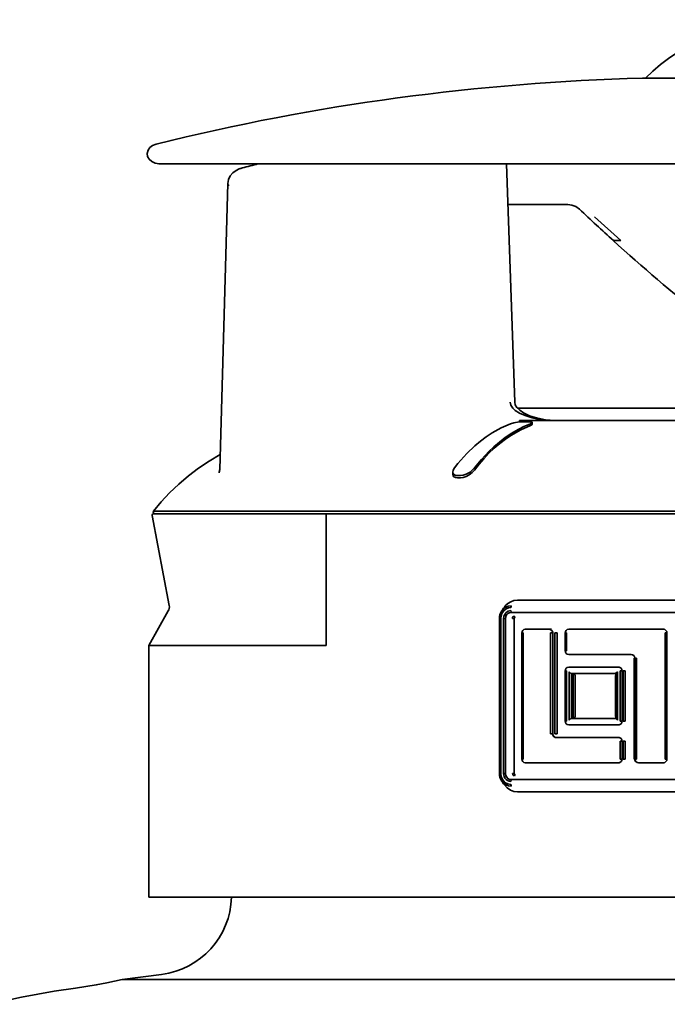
# Model space of a CAD drawing. Extents: x 6.5 to 64.9, y -6 to 65.8.
# Tile 6 of 25: x 13.8 to 17, y 23.3 to 28.2. Entities that reach past the tile are written whole.
import ezdxf

# ---------------------------------------------------------------- set-up
doc = ezdxf.new("R2010")
doc.units = 0
doc.header["$MEASUREMENT"] = 0

msp = doc.modelspace()

# ---------------------------------------------------------------- linework, layer by layer
at = {"color": 7, "lineweight": 35}
for p, q in [((17.289504, 27.871493), (16.883035, 27.871493)), ((14.54814, 27.448966), (14.507226, 27.448966)), ((14.989402, 27.448966), (14.507226, 27.448966)), ((14.54814, 27.448966), (16.201178, 27.448966)), ((16.201129, 27.448964), (17.970604, 27.448964)), ((16.212886, 27.448964), (16.253907, 26.275851)), ((14.801016, 25.943889), (14.840966, 27.352766)), ((14.840966, 27.352766), (14.84097, 27.35286)), ((16.219883, 27.248888), (16.515706, 27.248888)), ((16.420966, 27.248893), (16.421386, 27.248886)), ((16.421386, 27.248886), (16.516111, 27.248886)), ((16.646531, 27.187863), (16.775656, 27.071567)), ((17.634817, 26.246328), (16.267509, 26.246328)), ((16.276807, 26.178298), (16.275029, 26.178118)), ((16.335479, 26.178286), (16.276809, 26.178286)), ((16.27683, 26.184728), (16.27683, 26.178286)), ((16.27683, 26.184728), (16.335479, 26.184728)), ((16.27884, 26.184728), (17.462788, 26.184728)), ((16.331844, 26.169741), (16.332484, 26.169998)), ((16.335479, 26.178286), (16.335479, 26.184728)), ((16.340133, 26.16717), (16.340133, 26.175405)), ((15.949061, 25.920264), (15.949061, 25.931445)), ((15.971349, 25.914062), (15.986744, 25.914062)), ((15.986667, 25.902578), (15.971375, 25.902578)), ((14.467599, 25.71687), (14.46746, 25.718345)), ((14.552098, 25.273961), (14.467599, 25.71687)), ((15.332692, 25.72622), (14.475333, 25.72622)), ((14.475543, 25.739095), (15.331909, 25.739095)), ((15.324818, 25.077801), (15.324818, 25.718345)), ((15.331909, 25.739095), (17.634818, 25.739088)), ((15.332692, 25.72622), (17.634818, 25.72622)), ((17.634818, 25.30054), (16.266798, 25.30054)), ((14.451152, 25.077801), (14.547631, 25.247089)), ((19.032872, 25.240315), (16.236765, 25.240315)), ((16.236765, 25.240315), (19.032872, 25.240315)), ((16.17884, 25.210711), (16.17884, 24.446043)), ((16.17884, 25.210711), (16.185002, 25.210711)), ((16.185002, 25.210711), (16.185002, 24.446043)), ((16.202532, 25.210711), (16.198928, 25.210711)), ((16.198928, 24.446043), (16.198928, 25.210711)), ((16.208769, 25.210711), (16.202532, 25.210711)), ((16.208769, 25.210711), (16.208769, 24.446043)), ((16.20877, 24.446043), (16.20877, 25.210711)), ((16.248313, 25.210711), (16.242105, 25.210711)), ((16.251737, 25.210711), (16.248313, 25.210711)), ((16.251737, 25.210711), (16.251737, 24.446043)), ((16.294933, 25.138848), (16.288399, 25.138848)), ((16.28844, 25.138848), (16.28844, 24.517909)), ((16.294933, 24.517909), (16.294933, 25.138848)), ((16.30585, 25.156812), (16.423738, 25.156812)), ((16.423738, 25.156812), (16.30585, 25.156812)), ((16.43453, 25.156812), (16.423738, 25.156812)), ((16.430486, 25.138848), (16.430486, 24.641599)), ((16.430486, 25.138848), (16.433549, 25.138848)), ((16.433549, 25.138848), (16.441115, 25.138848)), ((16.441115, 25.138848), (16.441115, 24.641599)), ((16.441115, 24.641599), (16.441115, 25.138848)), ((16.451627, 25.138848), (16.451627, 24.641599)), ((16.451627, 25.138848), (16.459137, 25.138848)), ((16.459137, 25.138848), (16.462073, 25.138848)), ((16.462073, 25.138848), (16.462073, 24.641599)), ((16.509201, 25.138848), (16.501992, 25.138848)), ((16.502027, 25.138848), (16.502027, 25.051082)), ((16.509201, 25.051082), (16.509201, 25.138848)), ((16.519667, 25.156812), (16.985703, 25.156812)), ((16.985703, 25.156812), (16.519667, 25.156812)), ((16.989048, 25.156812), (16.985703, 25.156812)), ((16.994111, 25.138848), (16.994111, 24.517909)), ((16.994111, 25.138848), (16.995862, 25.138848)), ((16.995862, 25.138848), (17.003706, 25.138848)), ((17.003706, 25.138848), (17.003706, 24.517909)), ((17.003706, 24.517909), (17.003706, 25.138848)), ((14.451152, 25.077801), (15.324818, 25.077801)), ((14.451152, 25.077801), (14.451152, 23.836783)), ((16.509201, 25.051082), (16.502027, 25.051082)), ((16.827217, 25.033118), (16.519667, 25.033118)), ((16.519667, 25.033118), (16.827217, 25.033118)), ((16.528944, 25.033118), (16.528762, 25.033118)), ((16.842031, 24.517909), (16.842031, 25.015151)), ((16.842031, 25.015151), (16.845117, 25.015151)), ((16.845084, 25.015151), (16.845084, 24.517909)), ((16.845084, 25.015151), (16.853196, 25.015151)), ((16.853196, 24.517909), (16.853196, 25.015151)), ((16.502027, 24.95227), (16.502027, 24.704734)), ((16.502027, 24.95227), (16.509201, 24.95227)), ((16.509201, 24.95227), (16.509201, 24.704734)), ((16.519667, 24.970237), (16.764725, 24.970237)), ((16.764725, 24.970237), (16.519667, 24.970237)), ((16.522374, 24.709225), (16.522374, 24.947779)), ((16.522374, 24.947779), (16.522565, 24.947579)), ((16.522565, 24.947579), (16.52522, 24.944787)), ((16.532813, 24.938797), (16.532813, 24.718207)), ((16.751361, 24.938797), (16.532813, 24.938797)), ((16.532813, 24.938797), (16.751361, 24.938797)), ((16.532813, 24.718207), (16.532813, 24.938797)), ((16.541889, 24.718207), (16.541889, 24.938797)), ((16.552154, 24.929812), (16.549427, 24.932758)), ((16.552154, 24.727192), (16.552154, 24.929812)), ((16.751319, 24.931636), (16.749694, 24.929812)), ((16.749694, 24.929812), (16.749694, 24.727192)), ((16.751317, 24.93883), (16.751317, 24.718174)), ((16.759197, 24.947779), (16.759197, 24.709244)), ((16.770564, 24.970237), (16.764725, 24.970237)), ((16.772598, 24.704734), (16.772598, 24.95227)), ((16.772598, 24.95227), (16.774868, 24.95227)), ((16.774868, 24.95227), (16.782558, 24.95227)), ((16.782558, 24.95227), (16.782558, 24.704734)), ((16.782558, 24.704734), (16.782558, 24.95227)), ((16.788174, 24.95227), (16.788174, 24.704734)), ((16.788174, 24.95227), (16.795816, 24.95227)), ((16.795816, 24.95227), (16.797989, 24.95227)), ((16.797989, 24.95227), (16.797989, 24.704734)), ((16.501992, 24.704734), (16.509201, 24.704734)), ((16.764725, 24.686767), (16.519667, 24.686767)), ((16.519667, 24.686767), (16.764725, 24.686767)), ((16.522374, 24.709225), (16.525212, 24.712236)), ((16.532813, 24.718207), (16.751361, 24.718207)), ((16.751361, 24.718207), (16.532813, 24.718207)), ((16.552154, 24.727192), (16.549426, 24.724167)), ((16.751312, 24.725387), (16.749694, 24.727192)), ((16.764725, 24.686767), (16.770564, 24.686767)), ((16.772598, 24.704734), (16.774866, 24.704734)), ((16.774866, 24.704734), (16.782558, 24.704734)), ((16.788174, 24.704734), (16.795816, 24.704734)), ((16.795816, 24.704734), (16.797989, 24.704734)), ((16.433549, 24.641599), (16.430486, 24.641599)), ((16.441115, 24.641599), (16.433549, 24.641599)), ((16.451627, 24.641599), (16.459137, 24.641599)), ((16.459137, 24.641599), (16.462073, 24.641599)), ((16.458522, 24.623632), (16.764725, 24.623632)), ((16.764725, 24.623632), (16.458522, 24.623632)), ((16.770564, 24.623632), (16.764725, 24.623632)), ((16.772598, 24.605665), (16.772598, 24.517909)), ((16.772598, 24.605665), (16.774866, 24.605665)), ((16.774868, 24.605665), (16.782558, 24.605665)), ((16.782558, 24.605665), (16.782558, 24.517909)), ((16.782558, 24.517909), (16.782558, 24.605665)), ((16.788174, 24.605665), (16.788174, 24.517909)), ((16.788174, 24.605665), (16.795816, 24.605665)), ((16.795816, 24.605665), (16.797989, 24.605665)), ((16.797989, 24.605665), (16.797989, 24.517909)), ((16.288399, 24.517909), (16.294933, 24.517909)), ((16.764725, 24.499942), (16.30585, 24.499942)), ((16.30585, 24.499942), (16.764725, 24.499942)), ((16.318627, 24.499942), (16.318431, 24.499942)), ((16.764725, 24.499942), (16.770564, 24.499942)), ((16.772598, 24.517909), (16.774866, 24.517909)), ((16.774866, 24.517909), (16.782558, 24.517909)), ((16.788174, 24.517909), (16.795816, 24.517909)), ((16.795816, 24.517909), (16.797989, 24.517909)), ((16.845075, 24.517909), (16.842031, 24.517909)), ((16.845066, 24.517909), (16.853196, 24.517909)), ((16.985703, 24.499942), (16.863015, 24.499942)), ((16.863015, 24.499942), (16.985703, 24.499942)), ((16.985703, 24.499942), (16.989048, 24.499942)), ((16.994111, 24.517909), (16.995862, 24.517909)), ((16.995862, 24.517909), (17.003706, 24.517909)), ((16.178833, 24.446043), (16.185002, 24.446043)), ((16.20253, 24.446043), (16.198928, 24.446043)), ((16.208769, 24.446043), (16.202531, 24.446043)), ((16.242105, 24.446043), (16.248313, 24.446043)), ((16.248313, 24.446043), (16.251737, 24.446043)), ((16.236765, 24.416439), (19.032872, 24.416439)), ((19.032872, 24.416439), (16.236765, 24.416439)), ((17.634818, 24.356216), (16.266798, 24.356216)), ((14.451152, 23.836783), (17.634818, 23.836783)), ((14.319952, 23.432802), (14.514376, 23.457113)), ((14.319952, 23.432802), (17.634818, 23.432802)), ((17.634818, 23.432802), (14.319952, 23.432802))]:
    msp.add_line(p, q, dxfattribs=at)
for points in [[(16.897947, 27.871493), (16.934243, 27.906482), (16.972225, 27.938939), (17.011573, 27.968853), (17.05196, 27.996213), (17.09307, 28.021017), (17.134639, 28.04334), (17.17642, 28.06329), (17.218173, 28.08098), (17.259649, 28.096515), (17.300619, 28.110008), (17.380626, 28.131353), (17.457546, 28.145978), (17.53346, 28.155083), (17.618685, 28.15936), (17.634818, 28.159492)], [(14.487934, 27.546944), (14.470379, 27.539985), (14.457311, 27.530111), (14.447849, 27.516604), (14.443916, 27.50098), (14.446068, 27.485887), (14.453298, 27.472642), (14.465892, 27.460837), (14.482237, 27.45283), (14.502157, 27.449122), (14.507226, 27.448966)], [(14.840967, 27.35286), (14.844222, 27.37211), (14.852617, 27.389795), (14.865138, 27.404651), (14.882315, 27.417372), (14.897384, 27.424574)], [(14.84774, 27.342138), (14.841635, 27.34933), (14.840966, 27.352766)], [(16.572721, 27.225791), (16.554916, 27.238666), (16.535439, 27.246351), (16.515706, 27.248888)], [(16.231181, 26.275474), (16.234667, 26.261152), (16.244142, 26.246578), (16.256797, 26.234739), (16.276875, 26.221876), (16.30546, 26.209284), (16.339427, 26.19898), (16.360966, 26.194211), (16.391645, 26.189335), (16.42354, 26.186237), (16.467863, 26.184728)], [(16.253948, 26.275853), (16.256726, 26.263178), (16.26482, 26.249555), (16.278649, 26.235698), (16.297646, 26.222642), (16.327017, 26.208561), (16.360929, 26.197719), (16.405395, 26.18903), (16.452268, 26.184998), (16.467863, 26.184728)], [(16.233337, 26.169741), (16.186674, 26.148951), (16.142005, 26.123816), (16.112875, 26.104462), (16.084684, 26.083316), (16.057165, 26.06019), (16.017726, 26.022353), (15.974395, 25.973535), (15.957364, 25.951949)], [(16.055855, 25.951949), (16.089512, 25.993249), (16.12569, 26.031977), (16.151327, 26.056317), (16.178195, 26.07932), (16.206682, 26.101117), (16.236153, 26.121084), (16.273676, 26.142989), (16.297939, 26.155182), (16.331827, 26.169741)], [(16.331826, 26.161441), (16.284116, 26.139913), (16.237911, 26.113454), (16.208559, 26.093541), (16.180381, 26.071941), (16.1533, 26.04869), (16.127128, 26.023713), (16.102115, 25.997329), (16.078342, 25.969738), (16.055857, 25.941102)], [(16.275029, 26.178118), (16.248737, 26.174088), (16.233337, 26.169741)], [(16.340125, 26.16717), (16.34005, 26.166697), (16.339412, 26.165668), (16.33809, 26.164546), (16.331826, 26.161441)], [(16.332479, 26.169998), (16.338924, 26.173485), (16.339841, 26.174513), (16.340131, 26.175405)], [(14.803116, 26.017982), (14.748432, 25.985088), (14.696546, 25.950027), (14.647538, 25.912915), (14.599041, 25.871719), (14.554119, 25.828807), (14.512908, 25.784487), (14.475543, 25.739095)], [(15.957364, 25.951949), (15.951241, 25.941542), (15.949058, 25.931445)], [(16.01416, 25.920566), (16.03377, 25.931493), (16.049867, 25.945031), (16.055855, 25.951949)], [(15.949058, 25.931445), (15.950984, 25.923467), (15.956974, 25.917402), (15.963422, 25.914915), (15.971343, 25.914062)], [(15.97137, 25.902587), (15.96151, 25.903969), (15.954271, 25.907958), (15.95032, 25.913571), (15.949064, 25.920264)], [(16.014163, 25.909193), (16.000313, 25.904423), (15.986655, 25.902578)], [(15.986741, 25.914069), (16.000292, 25.915861), (16.01416, 25.920566)], [(16.055857, 25.941102), (16.044366, 25.928744), (16.029587, 25.917486), (16.014163, 25.909193)], [(16.236918, 25.272255), (16.221926, 25.270179), (16.20739, 25.263739), (16.198376, 25.25679), (16.190795, 25.248151)], [(16.266798, 25.30054), (16.250137, 25.298661), (16.234044, 25.292998), (16.219228, 25.28366), (16.210512, 25.275643), (16.202837, 25.266289)], [(16.236918, 25.272255), (16.236507, 25.271729), (16.235801, 25.270004), (16.235034, 25.263578)], [(16.235034, 25.263578), (16.223277, 25.262105), (16.212211, 25.257777), (16.199497, 25.247961), (16.190366, 25.234553), (16.186359, 25.222951), (16.185002, 25.210711)], [(16.198928, 25.210711), (16.199928, 25.219642), (16.202913, 25.228098), (16.20765, 25.235569), (16.213972, 25.241675), (16.221446, 25.24602), (16.235034, 25.248829)], [(16.236765, 25.240315), (16.228061, 25.238847), (16.220251, 25.234618), (16.214052, 25.228019), (16.21011, 25.219755), (16.208769, 25.210711)], [(16.208769, 25.210711), (16.211585, 25.223653), (16.215337, 25.229769), (16.220458, 25.234776), (16.226421, 25.238227), (16.236765, 25.240315)], [(16.236765, 25.240315), (16.23638, 25.240904), (16.235734, 25.242641), (16.235034, 25.248829)], [(16.242105, 25.210711), (16.24324, 25.215757), (16.246396, 25.219695), (16.25235, 25.221755)], [(16.25235, 25.221755), (16.252735, 25.221168), (16.253381, 25.219426), (16.254081, 25.213241)], [(16.423738, 25.156812), (16.431656, 25.15483), (16.437834, 25.149341), (16.440923, 25.141539), (16.441115, 25.138848)], [(16.441115, 25.138848), (16.440329, 25.144192), (16.437905, 25.149238), (16.43139, 25.154972), (16.423738, 25.156812)], [(16.52526, 24.944746), (16.530649, 24.939849), (16.53237, 24.938917), (16.532813, 24.938797)], [(16.549427, 24.932758), (16.545888, 24.936081), (16.542646, 24.938477), (16.54207, 24.938761), (16.541889, 24.938797)], [(16.751317, 24.93883), (16.751333, 24.938883), (16.751459, 24.939066), (16.752504, 24.940212), (16.759197, 24.947779)], [(16.525212, 24.712236), (16.530625, 24.716917), (16.53234, 24.718046), (16.532694, 24.718191), (16.532813, 24.718207)], [(16.549426, 24.724167), (16.544716, 24.719707), (16.542608, 24.718443), (16.542048, 24.718234), (16.541889, 24.718207)], [(16.759179, 24.709244), (16.756318, 24.712472), (16.751731, 24.717623), (16.751364, 24.718068), (16.751317, 24.718174)], [(16.441115, 24.641599), (16.441974, 24.636031), (16.444468, 24.631002), (16.448337, 24.627032), (16.453231, 24.624482), (16.458522, 24.623632)], [(16.458522, 24.623632), (16.450891, 24.625451), (16.444383, 24.631122), (16.44129, 24.639052), (16.441115, 24.641599)], [(16.185002, 24.446043), (16.187456, 24.42967), (16.194619, 24.414848), (16.205741, 24.40316), (16.21986, 24.395656), (16.235034, 24.393176)], [(16.235034, 24.407928), (16.226542, 24.40899), (16.218557, 24.412135), (16.211464, 24.417155), (16.205741, 24.423758), (16.201612, 24.431645), (16.198928, 24.446043)], [(16.208769, 24.446043), (16.210148, 24.436876), (16.214162, 24.428576), (16.220381, 24.422038), (16.228276, 24.417833), (16.236765, 24.416439)], [(16.236765, 24.416439), (16.224521, 24.419419), (16.218717, 24.423405), (16.214048, 24.428745), (16.210768, 24.435048), (16.208769, 24.446043)], [(16.25235, 24.435002), (16.247676, 24.436223), (16.244038, 24.439592), (16.242105, 24.446043)], [(16.254081, 24.443513), (16.253565, 24.438094), (16.25288, 24.435884), (16.25235, 24.435002)], [(16.236918, 24.384499), (16.223656, 24.386118), (16.211141, 24.390869), (16.199972, 24.398523), (16.190803, 24.408596)], [(16.235034, 24.407928), (16.235969, 24.414889), (16.236765, 24.416439)], [(16.266798, 24.356216), (16.249534, 24.358247), (16.23266, 24.364449), (16.216392, 24.375454), (16.202819, 24.390485)], [(16.235034, 24.393176), (16.235603, 24.387527), (16.23635, 24.385309), (16.236918, 24.384499)], [(13.666229, 23.309864), (13.824968, 23.344604), (13.985415, 23.373935), (14.090061, 23.389909), (14.193247, 23.405742), (14.244405, 23.415145), (14.282397, 23.423339), (14.319952, 23.432802)]]:
    msp.add_lwpolyline(points, dxfattribs=at)
for centre, radius, start, end in [((17.176691, 16.703638), 11.171715, 91.506264, 103.926437), ((13.915781, 31.492516), 4.183655, 283.780102, 284.869743), ((14.940887, 27.312425), 0.120299, 103.737726, 111.204256), ((14.940403, 27.314071), 0.118585, 103.702619, 111.270502), ((23.624517, 34.70452), 10.279069, 226.682958, 227.951639), ((24.235696, 35.380963), 11.191781, 227.941762, 233.906116), ((16.751221, 29.975463), 2.903986, 269.749009, 270.482168), ((14.756852, 25.943906), 0.043945, 337.505091, 359.724973), ((14.475333, 25.718345), 0.007874, 89.999996, 180.000005), ((14.481679, 25.734092), 0.007874, 140.806877, 267.019972), ((15.332692, 25.718345), 0.007874, 90.000003, 180.000005), ((14.513425, 25.266582), 0.03937, 330.321175, 10.801144), ((16.242874, 25.210908), 0.064034, 144.42603, 180.175913), ((16.243249, 25.210855), 0.064397, 148.785918, 180.128252), ((16.517688, 25.041115), 0.387083, 144.430238, 148.350097), ((16.240719, 25.212114), 0.061572, 144.176865, 148.568185), ((16.254197, 25.210812), 0.002448, 92.723001, 182.349539), ((16.306148, 25.139131), 0.017717, 90.965525, 180.916975), ((16.519847, 25.138997), 0.017839, 90.579209, 180.476401), ((16.985698, 25.1388), 0.018016, 0.151614, 89.983166), ((16.985713, 25.138814), 0.017998, 0.105263, 90.028894), ((16.519847, 25.050933), 0.017839, 179.523599, 269.420791), ((16.827127, 25.015194), 0.017934, 359.862029, 89.712096), ((16.827147, 25.015167), 0.017961, 359.950928, 89.775057), ((16.827162, 25.015179), 0.017943, 359.905228, 89.822452), ((16.519847, 24.952419), 0.017839, 90.579209, 180.476401), ((16.76462, 24.952318), 0.017933, 359.846631, 89.666553), ((16.764635, 24.952333), 0.017915, 359.801598, 89.71379), ((16.519847, 24.704585), 0.017839, 179.523599, 269.420791), ((16.76462, 24.704686), 0.017933, 270.333447, 0.153369), ((16.764636, 24.704672), 0.017915, 270.285349, 0.198446), ((16.76462, 24.605713), 0.017933, 359.846631, 89.666553), ((16.764635, 24.605727), 0.017915, 359.801598, 89.71379), ((16.306148, 24.517623), 0.017717, 179.082232, 269.034461), ((16.305975, 24.516739), 0.01681, 223.307192, 269.575385), ((16.305941, 24.516676), 0.016741, 223.230421, 269.69141), ((16.76462, 24.517861), 0.017933, 270.333447, 0.153369), ((16.764636, 24.517846), 0.017915, 270.285342, 0.198446), ((16.863042, 24.517916), 0.017978, 180.024898, 269.917154), ((16.863167, 24.517945), 0.018067, 194.360932, 218.920967), ((16.863066, 24.517902), 0.017966, 224.962119, 269.840233), ((16.863031, 24.517834), 0.017894, 224.888449, 269.949399), ((16.985698, 24.517954), 0.018016, 270.016834, 359.848386), ((16.985713, 24.51794), 0.017997, 269.970798, 359.895276), ((16.242874, 24.445849), 0.064034, 179.824018, 215.579543), ((16.243171, 24.445887), 0.064318, 179.859358, 211.270636), ((16.254197, 24.445943), 0.002448, 177.650461, 267.27702), ((16.51775, 24.615683), 0.387157, 211.654985, 215.567344), ((16.24106, 24.444835), 0.06196, 211.453221, 215.794093), ((14.465527, 23.847772), 0.393701, 277.127443, 358.442002)]:
    msp.add_arc(centre, radius, start, end, dxfattribs=at)
msp.add_ellipse((16.046809, 26.13312), major_axis=(0.293309, 0.042494), ratio=0.066752, start_param=6.27273365, end_param=6.45188703, dxfattribs=at)

doc.saveas('drawing.dxf')
